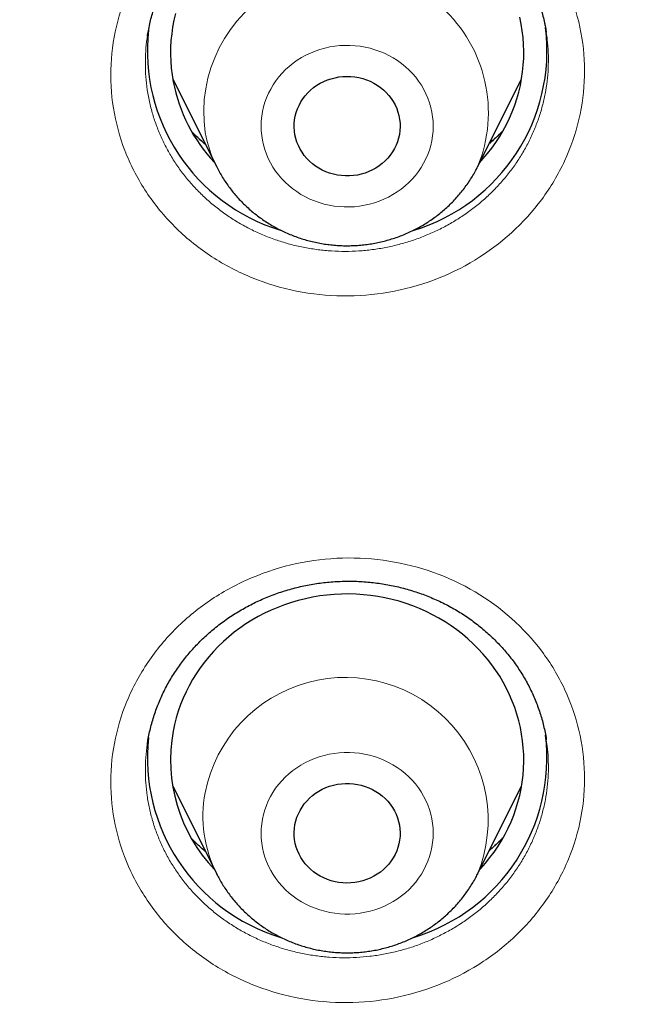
# Model space of a CAD drawing. Header units: millimetres. Extents: x 8 to 450, y 12 to 574.
# Tile 182 of 256: x 247.34 to 252.69, y 515.03 to 523.39. Entities that reach past the tile are written whole.
import ezdxf

# ---------------------------------------------------------------- set-up
doc = ezdxf.new("R2010")
doc.units = ezdxf.units.MM

msp = doc.modelspace()

# ---------------------------------------------------------------- linework, layer by layer
at = {"color": 7, "linetype": 'Continuous', "lineweight": 30}
for p, q in [((248.4253, 523.255), (248.4249, 523.253)), ((248.6394, 522.8895), (249.0127, 522.1449)), ((251.2283, 522.1449), (251.6015, 522.8895)), ((248.6394, 516.8846), (249.0127, 516.14)), ((251.2283, 516.14), (251.6015, 516.8846)), ((249.0132, 516.1389), (249.0127, 516.14)), ((251.2283, 516.14), (251.2276, 516.1388))]:
    msp.add_line(p, q, dxfattribs=at)
at = {"color": 252, "linetype": 'Continuous', "lineweight": 0}
msp.add_line((249.0166, 516.1323), (249.0132, 516.1389), dxfattribs=at)
at = {"color": 7, "linetype": 'Continuous', "lineweight": 30, "flags": 128}
for points in [[(248.663, 523.4464), (248.6496, 523.3895), (248.6387, 523.3321), (248.6303, 523.2744), (248.6245, 523.2164), (248.6212, 523.1582), (248.6205, 523.0999), (248.6224, 523.0417), (248.6268, 522.9836), (248.6337, 522.9257), (248.6433, 522.8681), (248.6433, 522.8681)], [(251.2469, 522.1821), (251.2739, 522.2118), (251.3126, 522.2574), (251.3492, 522.3044), (251.3837, 522.3528), (251.416, 522.4025), (251.4462, 522.4534), (251.474, 522.5055), (251.4996, 522.5586), (251.5228, 522.6126), (251.5436, 522.6675), (251.562, 522.7231), (251.5779, 522.7794), (251.5913, 522.8363), (251.6022, 522.8937), (251.6106, 522.9514), (251.6164, 523.0094), (251.6197, 523.0676), (251.6204, 523.1258), (251.6185, 523.1841), (251.6141, 523.2422), (251.6072, 523.3001), (251.5977, 523.3577), (251.5856, 523.4148)], [(249.6773, 522.417), (249.6727, 522.4487), (249.6706, 522.4807), (249.6711, 522.5127), (249.6742, 522.5445), (249.6798, 522.5761), (249.6879, 522.6072), (249.6986, 522.6376), (249.7116, 522.6671), (249.727, 522.6957), (249.7447, 522.723), (249.7645, 522.7491), (249.7863, 522.7736), (249.8101, 522.7966), (249.8356, 522.8178), (249.8627, 522.8371), (249.8914, 522.8544), (249.9213, 522.8696), (249.9524, 522.8827), (249.9845, 522.8935), (250.0173, 522.902), (250.0507, 522.9082), (250.0845, 522.9119), (250.1186, 522.9133), (250.1526, 522.9122), (250.1865, 522.9087), (250.2199, 522.9028), (250.2528, 522.8946), (250.285, 522.884), (250.3162, 522.8712), (250.3463, 522.8562), (250.3751, 522.8391), (250.4024, 522.82), (250.4281, 522.799), (250.4521, 522.7763), (250.4741, 522.7519), (250.4942, 522.726), (250.5121, 522.6988), (250.5277, 522.6704), (250.541, 522.6409), (250.5519, 522.6106), (250.5604, 522.5796), (250.5663, 522.5481), (250.5696, 522.5162), (250.5704, 522.4842), (250.5686, 522.4523), (250.5643, 522.4205), (250.5574, 522.3892), (250.548, 522.3584), (250.5361, 522.3284), (250.5219, 522.2993), (250.5054, 522.2713), (250.4866, 522.2446), (250.4658, 522.2193), (250.443, 522.1955), (250.4183, 522.1735), (250.392, 522.1532), (250.364, 522.1349), (250.3347, 522.1186), (250.3042, 522.1044), (250.2726, 522.0925), (250.2401, 522.0828), (250.207, 522.0755), (250.1733, 522.0705), (250.1394, 522.0679), (250.1053, 522.0678), (250.0714, 522.0701), (250.0377, 522.0748), (250.0045, 522.0819), (249.9719, 522.0913), (249.9402, 522.103), (249.9095, 522.1169), (249.8801, 522.133), (249.852, 522.1511), (249.8255, 522.1711), (249.8006, 522.193), (249.7776, 522.2166), (249.7565, 522.2417), (249.7375, 522.2683), (249.7208, 522.2962), (249.7063, 522.3251), (249.6942, 522.355), (249.6845, 522.3857), (249.6773, 522.417)], [(251.2469, 516.1773), (251.2561, 516.1872), (251.2957, 516.2321), (251.3332, 516.2785), (251.3686, 516.3263), (251.4019, 516.3754), (251.4331, 516.4258), (251.4619, 516.4774), (251.4885, 516.53), (251.5128, 516.5836), (251.5347, 516.6381), (251.5541, 516.6934), (251.5711, 516.7495), (251.5856, 516.8061), (251.5977, 516.8633), (251.6072, 516.9208), (251.6141, 516.9787), (251.6185, 517.0368), (251.6204, 517.0951), (251.6197, 517.1533), (251.6164, 517.2115), (251.6106, 517.2695), (251.6022, 517.3272), (251.5913, 517.3846), (251.5779, 517.4415), (251.562, 517.4978), (251.5436, 517.5534), (251.5228, 517.6083), (251.4996, 517.6623), (251.474, 517.7154), (251.4462, 517.7675), (251.416, 517.8184), (251.3837, 517.8681), (251.3492, 517.9165), (251.3126, 517.9635), (251.2739, 518.0091), (251.2333, 518.0531), (251.1908, 518.0955), (251.1465, 518.1362), (251.1004, 518.1752), (251.0526, 518.2123), (251.0033, 518.2476), (250.9524, 518.2809), (250.9001, 518.3122), (250.8465, 518.3415), (250.7916, 518.3686), (250.7356, 518.3936), (250.6785, 518.4164), (250.6205, 518.4369), (250.5617, 518.4552), (250.502, 518.4712), (250.4418, 518.4848), (250.3809, 518.4961), (250.3197, 518.5051), (250.2581, 518.5116), (250.1962, 518.5158), (250.1342, 518.5175), (250.0722, 518.5168), (250.0103, 518.5138), (249.9486, 518.5083), (249.8872, 518.5004), (249.8261, 518.4902), (249.7656, 518.4776), (249.7057, 518.4626), (249.6465, 518.4453), (249.5881, 518.4258), (249.5306, 518.404), (249.4741, 518.38), (249.4187, 518.3538), (249.3645, 518.3255), (249.3116, 518.2951), (249.2601, 518.2627), (249.2101, 518.2283), (249.1616, 518.1919), (249.1147, 518.1538), (249.0696, 518.1138), (249.0263, 518.0722), (248.9848, 518.0288), (248.9453, 517.984), (248.9077, 517.9376), (248.8723, 517.8898), (248.839, 517.8406), (248.8079, 517.7902), (248.779, 517.7387), (248.7524, 517.6861), (248.7281, 517.6324), (248.7063, 517.5779), (248.6868, 517.5226), (248.6698, 517.4666), (248.6553, 517.4099), (248.6433, 517.3528)], [(249.6773, 516.559), (249.6845, 516.5903), (249.6942, 516.621), (249.7063, 516.6509), (249.7208, 516.6798), (249.7375, 516.7077), (249.7565, 516.7343), (249.7776, 516.7594), (249.8006, 516.783), (249.8255, 516.8049), (249.852, 516.8249), (249.8801, 516.843), (249.9095, 516.8591), (249.9402, 516.873), (249.9719, 516.8847), (250.0045, 516.8941), (250.0377, 516.9012), (250.0714, 516.9059), (250.1053, 516.9082), (250.1394, 516.908), (250.1733, 516.9055), (250.207, 516.9005), (250.2401, 516.8932), (250.2726, 516.8835), (250.3042, 516.8716), (250.3347, 516.8574), (250.364, 516.8411), (250.392, 516.8228), (250.4183, 516.8025), (250.443, 516.7805), (250.4658, 516.7567), (250.4866, 516.7314), (250.5054, 516.7046), (250.5219, 516.6767), (250.5361, 516.6476), (250.548, 516.6176), (250.5574, 516.5868), (250.5643, 516.5555), (250.5686, 516.5237), (250.5704, 516.4918), (250.5696, 516.4598), (250.5663, 516.4279), (250.5604, 516.3964), (250.5519, 516.3654), (250.541, 516.3351), (250.5277, 516.3056), (250.5121, 516.2772), (250.4942, 516.25), (250.4741, 516.2241), (250.4521, 516.1997), (250.4281, 516.177), (250.4024, 516.156), (250.3751, 516.1369), (250.3463, 516.1198), (250.3162, 516.1048), (250.285, 516.092), (250.2528, 516.0814), (250.2199, 516.0732), (250.1865, 516.0673), (250.1526, 516.0638), (250.1186, 516.0627), (250.0845, 516.064), (250.0507, 516.0678), (250.0173, 516.074), (249.9845, 516.0825), (249.9524, 516.0933), (249.9213, 516.1064), (249.8914, 516.1216), (249.8627, 516.1389), (249.8356, 516.1582), (249.8101, 516.1794), (249.7863, 516.2023), (249.7645, 516.2269), (249.7447, 516.2529), (249.727, 516.2803), (249.7116, 516.3089), (249.6986, 516.3384), (249.6879, 516.3688), (249.6798, 516.3999), (249.6742, 516.4315), (249.6711, 516.4633), (249.6706, 516.4953), (249.6727, 516.5273), (249.6773, 516.559)]]:
    msp.add_lwpolyline(points, dxfattribs=at)
at = {"color": 252, "linetype": 'Continuous', "lineweight": 0, "flags": 128}
for points in [[(250.8398, 522.6096), (250.831, 522.6495), (250.8198, 522.6887), (250.806, 522.7273), (250.7899, 522.7651), (250.7714, 522.8019), (250.7506, 522.8375), (250.7276, 522.872), (250.7025, 522.9051), (250.6754, 522.9368), (250.6462, 522.9669), (250.6153, 522.9954), (250.5826, 523.022), (250.5483, 523.0468), (250.5124, 523.0696), (250.4752, 523.0904), (250.4368, 523.1091), (250.3972, 523.1257), (250.3567, 523.1399), (250.3153, 523.152), (250.2733, 523.1616), (250.2307, 523.169), (250.1877, 523.1739), (250.1445, 523.1765), (250.1012, 523.1766), (250.058, 523.1743), (250.015, 523.1696), (249.9724, 523.1626), (249.9302, 523.1532), (249.8888, 523.1414), (249.8482, 523.1274), (249.8085, 523.1111), (249.7699, 523.0926), (249.7326, 523.0721), (249.6966, 523.0494), (249.6621, 523.0249), (249.6292, 522.9984), (249.598, 522.9702), (249.5687, 522.9402), (249.5413, 522.9087), (249.516, 522.8758), (249.4927, 522.8414), (249.4717, 522.8059), (249.453, 522.7692), (249.4366, 522.7316), (249.4226, 522.6931), (249.411, 522.6539), (249.402, 522.6141), (249.3954, 522.5739), (249.3914, 522.5334), (249.39, 522.4927), (249.3912, 522.452), (249.3949, 522.4115), (249.4011, 522.3712), (249.4099, 522.3314), (249.4212, 522.2921), (249.4349, 522.2535), (249.451, 522.2158), (249.4695, 522.179), (249.4903, 522.1433), (249.5133, 522.1089), (249.5384, 522.0757), (249.5656, 522.0441), (249.5947, 522.0139), (249.6256, 521.9855), (249.6583, 521.9589), (249.6927, 521.9341), (249.7285, 521.9112), (249.7657, 521.8904), (249.8042, 521.8717), (249.8437, 521.8552), (249.8842, 521.8409), (249.9256, 521.8289), (249.9677, 521.8192), (250.0102, 521.8119), (250.0532, 521.807), (250.0964, 521.8044), (250.1397, 521.8043), (250.1829, 521.8065), (250.2259, 521.8112), (250.2686, 521.8183), (250.3107, 521.8277), (250.3521, 521.8395), (250.3928, 521.8535), (250.4324, 521.8698), (250.471, 521.8882), (250.5084, 521.9088), (250.5443, 521.9314), (250.5788, 521.956), (250.6117, 521.9825), (250.6429, 522.0107), (250.6722, 522.0406), (250.6996, 522.0721), (250.725, 522.1051), (250.7482, 522.1394), (250.7692, 522.175), (250.788, 522.2117), (250.8044, 522.2493), (250.8184, 522.2878), (250.8299, 522.327), (250.839, 522.3668), (250.8455, 522.407), (250.8495, 522.4475), (250.8509, 522.4882), (250.8498, 522.5288), (250.8461, 522.5694), (250.8398, 522.6096)], [(250.8398, 516.3664), (250.8461, 516.4066), (250.8498, 516.4472), (250.8509, 516.4878), (250.8495, 516.5285), (250.8455, 516.569), (250.839, 516.6092), (250.8299, 516.649), (250.8184, 516.6882), (250.8044, 516.7267), (250.788, 516.7643), (250.7692, 516.801), (250.7482, 516.8366), (250.725, 516.8709), (250.6996, 516.9039), (250.6722, 516.9354), (250.6429, 516.9653), (250.6117, 516.9935), (250.5788, 517.02), (250.5443, 517.0446), (250.5084, 517.0672), (250.471, 517.0878), (250.4324, 517.1062), (250.3928, 517.1225), (250.3521, 517.1365), (250.3107, 517.1483), (250.2686, 517.1577), (250.2259, 517.1648), (250.1829, 517.1694), (250.1397, 517.1717), (250.0964, 517.1716), (250.0532, 517.169), (250.0102, 517.1641), (249.9677, 517.1568), (249.9256, 517.1471), (249.8842, 517.1351), (249.8437, 517.1208), (249.8042, 517.1043), (249.7657, 517.0856), (249.7285, 517.0648), (249.6927, 517.0419), (249.6583, 517.0171), (249.6256, 516.9905), (249.5947, 516.962), (249.5656, 516.9319), (249.5384, 516.9003), (249.5133, 516.8671), (249.4903, 516.8327), (249.4695, 516.797), (249.451, 516.7602), (249.4349, 516.7224), (249.4212, 516.6839), (249.4099, 516.6446), (249.4011, 516.6048), (249.3949, 516.5645), (249.3912, 516.524), (249.39, 516.4833), (249.3914, 516.4426), (249.3954, 516.4021), (249.402, 516.3619), (249.411, 516.3221), (249.4226, 516.2829), (249.4366, 516.2444), (249.453, 516.2068), (249.4717, 516.1701), (249.4927, 516.1346), (249.516, 516.1002), (249.5413, 516.0673), (249.5687, 516.0358), (249.598, 516.0058), (249.6292, 515.9776), (249.6621, 515.9511), (249.6966, 515.9266), (249.7326, 515.9039), (249.7699, 515.8834), (249.8085, 515.8649), (249.8482, 515.8486), (249.8888, 515.8346), (249.9302, 515.8228), (249.9724, 515.8134), (250.015, 515.8064), (250.058, 515.8017), (250.1012, 515.7994), (250.1445, 515.7995), (250.1877, 515.8021), (250.2307, 515.807), (250.2733, 515.8143), (250.3153, 515.824), (250.3567, 515.836), (250.3972, 515.8503), (250.4368, 515.8669), (250.4752, 515.8856), (250.5124, 515.9064), (250.5483, 515.9292), (250.5826, 515.954), (250.6153, 515.9806), (250.6462, 516.0091), (250.6754, 516.0392), (250.7025, 516.0709), (250.7276, 516.104), (250.7506, 516.1385), (250.7714, 516.1741), (250.7899, 516.2109), (250.806, 516.2487), (250.8198, 516.2873), (250.831, 516.3265), (250.8398, 516.3664)]]:
    msp.add_lwpolyline(points, dxfattribs=at)
at = {"color": 252, "linetype": 'Continuous', "lineweight": 0}
for centre, radius, start, end in [((250.1111, 522.6061), 1.2086, 337.56835, 188.11717), ((249.9974, 522.6394), 1.1019, 190.66642, 206.646), ((250.1045, 516.596), 1.2128, 337.91423, 168.86747), ((249.9853, 516.6304), 1.0893, 169.43131, 206.75507)]:
    msp.add_arc(centre, radius, start, end, dxfattribs=at)
at = {"color": 7, "linetype": 'Continuous', "lineweight": 30}
for centre, radius, start, end in [((250.0191, 523.1329), 1.5956, 173.73276, 253.12212), ((250.2222, 523.1322), 1.5949, 286.74507, 7.03203), ((249.9963, 523.1273), 1.3777, 190.84277, 223.31765), ((249.9739, 517.1097), 1.3527, 169.64896, 223.57807), ((250.0192, 517.1281), 1.5957, 173.81379, 253.12993), ((250.2222, 517.1275), 1.595, 286.80433, 6.88287)]:
    msp.add_arc(centre, radius, start, end, dxfattribs=at)
at = {"color": 252, "linetype": 'Continuous', "lineweight": 0}
for points, knots in [([(184.5066, 521.0871), (184.5203, 521.8644), (184.5487, 523.4763), (184.7774, 525.9152), (185.1474, 528.3956), (185.6682, 530.8524), (186.3338, 533.278), (187.1434, 535.6646), (188.094, 538.0049), (189.1828, 540.2913), (190.4063, 542.5168), (191.7607, 544.6744), (193.2417, 546.7572), (194.8446, 548.7587), (196.5645, 550.6725), (198.3958, 552.4928), (200.3329, 554.2137), (202.3696, 555.8298), (204.4995, 557.3361), (206.716, 558.7277), (209.012, 560.0005), (211.3803, 561.1502), (213.8135, 562.1733), (216.304, 563.0666), (218.8438, 563.8273), (221.425, 564.453), (224.0395, 564.9417), (226.6791, 565.2919), (229.3353, 565.5024), (232, 565.5727), (234.6647, 565.5024), (237.3209, 565.2919), (239.9605, 564.9417), (242.575, 564.453), (245.1562, 563.8273), (247.696, 563.0666), (250.1865, 562.1733), (252.6197, 561.1502), (254.988, 560.0005), (257.284, 558.7277), (259.5005, 557.3361), (261.6304, 555.8298), (263.6671, 554.2137), (265.6042, 552.4928), (267.4355, 550.6725), (269.1554, 548.7587), (270.7583, 546.7572), (272.2393, 544.6744), (273.5937, 542.5168), (274.8172, 540.2913), (275.906, 538.0049), (276.8566, 535.6646), (277.6662, 533.278), (278.3318, 530.8524), (278.8526, 528.3956), (279.2226, 525.9152), (279.4513, 523.4763), (279.4797, 521.8642), (279.4934, 521.0869)], [0, 0, 0, 0, 0.016672, 0.034573, 0.052474, 0.070375, 0.088276, 0.106177, 0.124078, 0.141979, 0.15988, 0.177781, 0.195682, 0.213583, 0.231484, 0.249385, 0.267286, 0.285187, 0.303088, 0.320989, 0.33889, 0.356791, 0.374692, 0.392593, 0.410494, 0.428395, 0.446296, 0.464197, 0.482098, 0.499999, 0.5179, 0.535801, 0.553702, 0.571603, 0.589504, 0.607405, 0.625306, 0.643207, 0.661109, 0.67901, 0.696911, 0.714812, 0.732713, 0.750614, 0.768515, 0.786416, 0.804317, 0.822218, 0.840119, 0.85802, 0.875921, 0.893822, 0.911723, 0.929624, 0.947525, 0.965426, 0.983327, 1, 1, 1, 1]), ([(252.1061, 523.2859), (252.1292, 523.1629), (252.139, 523.0397), (252.1333, 522.793), (252.1174, 522.6681), (252.0603, 522.4254), (252.0195, 522.3079), (251.9136, 522.0805), (251.8479, 521.9702), (251.622, 521.665), (251.427, 521.4879), (250.9851, 521.2194), (250.7336, 521.1253), (250.3461, 521.0578), (250.2126, 521.047), (249.9496, 521.0504), (249.8195, 521.0641), (249.5622, 521.1156), (249.4352, 521.1537), (249.1952, 521.2511), (249.0807, 521.3107), (248.8631, 521.4522), (248.7632, 521.5322), (248.5819, 521.7088), (248.4994, 521.8068), (248.3575, 522.0151), (248.2983, 522.1247), (248.2028, 522.3544), (248.1666, 522.4754), (248.1207, 522.72), (248.1106, 522.8456), (248.1166, 523.0929), (248.1323, 523.2155), (248.1895, 523.4584), (248.2311, 523.5779), (248.3369, 523.8044), (248.4014, 523.913), (248.5538, 524.1187), (248.6395, 524.213), (248.8289, 524.3851), (248.934, 524.4635), (249.1564, 524.5983), (249.2733, 524.6549), (249.5185, 524.7465), (249.6474, 524.7814), (250.035, 524.8485), (250.3048, 524.8449), (250.8164, 524.742), (251.0635, 524.6417), (251.3861, 524.4317), (251.4877, 524.3505), (251.6695, 524.1731), (251.7504, 524.0767), (251.8922, 523.8685), (251.9525, 523.7569), (252.0475, 523.5276), (252.083, 523.4089), (252.1061, 523.2859)], [0, 0, 0, 0, 0.03125, 0.03125, 0.0625, 0.0625, 0.09375, 0.09375, 0.125, 0.125, 0.1875, 0.1875, 0.25, 0.25, 0.28125, 0.28125, 0.3125, 0.3125, 0.34375, 0.34375, 0.375, 0.375, 0.40625, 0.40625, 0.4375, 0.4375, 0.46875, 0.46875, 0.5, 0.5, 0.53125, 0.53125, 0.5625, 0.5625, 0.59375, 0.59375, 0.625, 0.625, 0.65625, 0.65625, 0.6875, 0.6875, 0.71875, 0.71875, 0.75, 0.75, 0.8125, 0.8125, 0.875, 0.875, 0.90625, 0.90625, 0.9375, 0.9375, 0.96875, 0.96875, 1, 1, 1, 1]), ([(248.4249, 523.253), (248.4239, 523.2473), (248.4163, 523.2058), (248.4096, 523.1274), (248.4053, 523.0187), (248.4096, 522.9087), (248.422, 522.7978), (248.4429, 522.6866), (248.4716, 522.5786), (248.5078, 522.4742), (248.5509, 522.3736), (248.6011, 522.2759), (248.6581, 522.1818), (248.7217, 522.0916), (248.7917, 522.0059), (248.8679, 521.9247), (248.9499, 521.8485), (249.0369, 521.7777), (249.1288, 521.7128), (249.2253, 521.654), (249.326, 521.6014), (249.4304, 521.5553), (249.5378, 521.5158), (249.6476, 521.4834), (249.7597, 521.4582), (249.8735, 521.4402), (249.9886, 521.4293), (250.1041, 521.4257), (250.2195, 521.4294), (250.3344, 521.4406), (250.4485, 521.4592), (250.5612, 521.4848), (250.6718, 521.5174), (250.7798, 521.5569), (250.8846, 521.6032), (250.9861, 521.6562), (251.0838, 521.7154), (251.177, 521.7805), (251.2653, 521.8512), (251.3483, 521.9275), (251.4257, 522.0089), (251.4974, 522.095), (251.5628, 522.1852), (251.6215, 522.2792), (251.6732, 522.3768), (251.718, 522.4774), (251.7556, 522.5807), (251.7857, 522.686), (251.8083, 522.7926), (251.823, 522.9004), (251.83, 523.0089), (251.829, 523.1176), (251.8229, 523.2097), (251.8139, 523.265), (251.8108, 523.2844)], [0, 0, 0, 0, 0.003147, 0.022865, 0.04256, 0.062189, 0.082638, 0.103113, 0.123563, 0.143195, 0.162894, 0.182615, 0.202314, 0.221945, 0.241582, 0.261286, 0.281012, 0.300716, 0.320353, 0.339993, 0.359701, 0.379431, 0.399138, 0.418778, 0.438419, 0.458127, 0.477857, 0.497565, 0.517205, 0.536843, 0.556547, 0.576274, 0.595978, 0.615615, 0.635246, 0.654944, 0.674664, 0.694362, 0.713993, 0.733617, 0.753308, 0.773022, 0.792713, 0.812337, 0.831957, 0.851643, 0.871352, 0.891039, 0.910658, 0.930259, 0.949927, 0.969617, 0.989285, 1, 1, 1, 1]), ([(248.9178, 522.3342), (248.9019, 522.3478), (248.8677, 522.377), (248.8292, 522.4135), (248.8071, 522.4367), (248.8014, 522.4427)], [0, 0, 0, 0, 0.393692, 0.844885, 1, 1, 1, 1]), ([(251.4445, 522.4512), (251.4296, 522.4363), (251.3976, 522.4042), (251.3582, 522.3681), (251.3334, 522.3476), (251.3273, 522.3425)], [0, 0, 0, 0, 0.397579, 0.852497, 1, 1, 1, 1]), ([(252.1061, 516.623), (252.083, 516.5), (252.0475, 516.3811), (251.9525, 516.1511), (251.8922, 516.0388), (251.7504, 515.829), (251.6695, 515.7317), (251.4877, 515.552), (251.386, 515.4694), (251.0635, 515.255), (250.8164, 515.1512), (250.3048, 515.0407), (250.035, 515.033), (249.6474, 515.0939), (249.5184, 515.1267), (249.2733, 515.2142), (249.1564, 515.2688), (248.934, 515.3998), (248.8289, 515.4764), (248.6395, 515.645), (248.5538, 515.7377), (248.4014, 515.9405), (248.3369, 516.0477), (248.2311, 516.2719), (248.1895, 516.3905), (248.1323, 516.6318), (248.1166, 516.7538), (248.1106, 517.0003), (248.1207, 517.1256), (248.1666, 517.3703), (248.2028, 517.4914), (248.2983, 517.722), (248.3575, 517.8321), (248.4994, 518.042), (248.5819, 518.141), (248.7633, 518.32), (248.8631, 518.4013), (249.0807, 518.5457), (249.1953, 518.6069), (249.4353, 518.7077), (249.5623, 518.7477), (249.8196, 518.803), (249.9496, 518.8187), (250.2126, 518.8261), (250.3461, 518.8175), (250.7336, 518.7562), (250.9851, 518.6662), (251.4271, 518.4053), (251.6221, 518.2318), (251.8479, 517.9309), (251.9137, 517.8219), (252.0195, 517.5969), (252.0603, 517.4803), (252.1174, 517.2392), (252.1333, 517.1149), (252.139, 516.869), (252.1292, 516.746), (252.1061, 516.623)], [0, 0, 0, 0, 0.03125, 0.03125, 0.0625, 0.0625, 0.09375, 0.09375, 0.125, 0.125, 0.1875, 0.1875, 0.25, 0.25, 0.28125, 0.28125, 0.3125, 0.3125, 0.34375, 0.34375, 0.375, 0.375, 0.40625, 0.40625, 0.4375, 0.4375, 0.46875, 0.46875, 0.5, 0.5, 0.53125, 0.53125, 0.5625, 0.5625, 0.59375, 0.59375, 0.625, 0.625, 0.65625, 0.65625, 0.6875, 0.6875, 0.71875, 0.71875, 0.75, 0.75, 0.8125, 0.8125, 0.875, 0.875, 0.90625, 0.90625, 0.9375, 0.9375, 0.96875, 0.96875, 1, 1, 1, 1]), ([(248.4247, 517.2491), (248.4242, 517.2464), (248.4167, 517.2067), (248.41, 517.1304), (248.4053, 517.0207), (248.4093, 516.9123), (248.4208, 516.8044), (248.4399, 516.6976), (248.4667, 516.5925), (248.5011, 516.4895), (248.543, 516.3888), (248.592, 516.2908), (248.6478, 516.1964), (248.7103, 516.1059), (248.7793, 516.0196), (248.8545, 515.9379), (248.9355, 515.8611), (249.0217, 515.7896), (249.1127, 515.7238), (249.2085, 515.6642), (249.3085, 515.6107), (249.4123, 515.5636), (249.5192, 515.5232), (249.6286, 515.4896), (249.7403, 515.4633), (249.8538, 515.4441), (249.9687, 515.432), (250.0841, 515.4272), (250.1995, 515.4296), (250.3145, 515.4396), (250.4288, 515.4568), (250.5418, 515.4811), (250.6528, 515.5124), (250.7612, 515.5505), (250.8665, 515.5955), (250.9686, 515.6472), (251.067, 515.7051), (251.1611, 515.769), (251.2502, 515.8385), (251.3341, 515.9135), (251.4125, 515.9938), (251.4853, 516.0788), (251.5518, 516.168), (251.6117, 516.261), (251.6646, 516.3576), (251.7106, 516.4573), (251.7493, 516.5598), (251.7812, 516.6641), (251.7961, 516.735), (251.8035, 516.7704)], [0, 0, 0, 0, 0.001653, 0.024193, 0.045831, 0.067543, 0.08928, 0.110992, 0.13263, 0.154274, 0.175991, 0.197734, 0.219452, 0.241095, 0.262743, 0.284464, 0.306211, 0.327933, 0.34958, 0.371228, 0.39295, 0.414697, 0.436419, 0.458067, 0.479711, 0.501429, 0.523172, 0.54489, 0.566534, 0.588172, 0.609883, 0.631619, 0.65333, 0.674967, 0.696597, 0.718301, 0.740029, 0.761733, 0.783363, 0.804987, 0.826686, 0.84841, 0.870108, 0.891733, 0.913337, 0.935015, 0.956718, 0.978396, 1, 1, 1, 1]), ([(251.8035, 516.7704), (251.8094, 516.806), (251.8212, 516.8774), (251.8292, 516.9857), (251.8298, 517.0942), (251.8242, 517.1924), (251.8149, 517.2539), (251.811, 517.2796)], [0, 0, 0, 0, 0.2112382, 0.4231982, 0.6354031, 0.8473632, 1, 1, 1, 1]), ([(248.9169, 516.3311), (248.9022, 516.3436), (248.8692, 516.3716), (248.8307, 516.4079), (248.8075, 516.4321), (248.8008, 516.4391)], [0, 0, 0, 0, 0.363465, 0.815878, 1, 1, 1, 1]), ([(251.4436, 516.4461), (251.4302, 516.4327), (251.3997, 516.4021), (251.3611, 516.3667), (251.3353, 516.3453), (251.3282, 516.3395)], [0, 0, 0, 0, 0.362469, 0.825259, 1, 1, 1, 1])]:
    msp.add_open_spline(points, degree=3, knots=knots, dxfattribs=at)
msp.add_open_spline([(186.5014, 520.2302), (186.5014, 525.826), (188.8705, 537.0176), (198.9901, 551.2493), (214.1352, 560.7587), (232, 564.0979), (249.8648, 560.7587), (265.0099, 551.2493), (275.1295, 537.0176), (277.4986, 525.826), (277.4986, 520.2302)], degree=3, dxfattribs=at)
at = {"color": 7, "linetype": 'Continuous', "lineweight": 30}
for points, knots in [([(248.4244, 523.2532), (248.427, 523.269), (248.4325, 523.3042), (248.4439, 523.3583), (248.458, 523.4154), (248.4744, 523.4719), (248.493, 523.5278), (248.5137, 523.5829), (248.5365, 523.6374), (248.5615, 523.691), (248.5885, 523.7438), (248.6177, 523.7956), (248.6488, 523.8465), (248.682, 523.8964), (248.7171, 523.9451), (248.7539, 523.9925), (248.7925, 524.0385), (248.8328, 524.0831), (248.8747, 524.1263), (248.9184, 524.1682), (248.9638, 524.2086), (249.0107, 524.2475), (249.0592, 524.2848), (249.1091, 524.3205), (249.1603, 524.3545), (249.2126, 524.3866), (249.266, 524.4168), (249.3205, 524.4453), (249.3762, 524.4719), (249.4329, 524.4966), (249.4906, 524.5194), (249.5491, 524.5403), (249.6085, 524.5591), (249.6685, 524.576), (249.7292, 524.5908), (249.7901, 524.6036), (249.8512, 524.6142), (249.9125, 524.6226), (249.9743, 524.629), (250.0365, 524.6334), (250.0991, 524.6356), (250.1619, 524.6357), (250.2247, 524.6337), (250.2872, 524.6296), (250.3494, 524.6234), (250.411, 524.6152), (250.4718, 524.6049), (250.532, 524.5925), (250.5917, 524.578), (250.6511, 524.5615), (250.7101, 524.5428), (250.7685, 524.5221), (250.8261, 524.4994), (250.8828, 524.4748), (250.9385, 524.4483), (250.9928, 524.42), (251.0457, 524.39), (251.0972, 524.3584), (251.1473, 524.325), (251.1963, 524.2897), (251.2442, 524.2526), (251.2907, 524.2138), (251.3354, 524.1737), (251.3782, 524.1322), (251.4194, 524.0894), (251.4589, 524.0451), (251.4967, 523.9993), (251.5328, 523.9522), (251.567, 523.9038), (251.5993, 523.8543), (251.6296, 523.8037), (251.658, 523.752), (251.6843, 523.6993), (251.7084, 523.646), (251.7304, 523.5919), (251.7503, 523.537), (251.768, 523.4813), (251.7835, 523.4249), (251.7952, 523.3752), (251.8013, 523.3442), (251.8036, 523.3324)], [0, 0, 0, 0, 0.010759, 0.023834, 0.036915, 0.049965, 0.062994, 0.076008, 0.089011, 0.102005, 0.114995, 0.127985, 0.140978, 0.153979, 0.166991, 0.179935, 0.192847, 0.205723, 0.218595, 0.231491, 0.244404, 0.2573, 0.270213, 0.283165, 0.296089, 0.308936, 0.321712, 0.334562, 0.34739, 0.360227, 0.373095, 0.385973, 0.398804, 0.411678, 0.42458, 0.437425, 0.450151, 0.462851, 0.475608, 0.488438, 0.501323, 0.514243, 0.527175, 0.540095, 0.552977, 0.565801, 0.578548, 0.59122, 0.603928, 0.616727, 0.629597, 0.642517, 0.655468, 0.668427, 0.68137, 0.694273, 0.707117, 0.719884, 0.732614, 0.745485, 0.758465, 0.771461, 0.784379, 0.797178, 0.810023, 0.82293, 0.835849, 0.848801, 0.861812, 0.874731, 0.887717, 0.90076, 0.913806, 0.926782, 0.939697, 0.952728, 0.96576, 0.978808, 0.991891, 1, 1, 1, 1]), ([(251.8036, 523.3324), (251.8053, 523.3232), (251.8083, 523.3073), (251.8106, 523.2913), (251.8115, 523.2846)], [0, 0, 0, 0, 0.58045, 1, 1, 1, 1]), ([(248.9172, 522.3353), (248.9107, 522.3408), (248.8884, 522.3594), (248.8522, 522.3928), (248.8201, 522.4232), (248.8037, 522.4404), (248.8013, 522.4429)], [0, 0, 0, 0, 0.160006, 0.54712, 0.933415, 1, 1, 1, 1]), ([(251.4451, 522.4523), (251.4356, 522.4427), (251.4117, 522.4185), (251.3727, 522.3821), (251.3424, 522.3562), (251.3279, 522.3437)], [0, 0, 0, 0, 0.254241, 0.642182, 1, 1, 1, 1]), ([(249.0125, 522.1452), (249.0126, 522.1451), (249.02, 522.1293), (249.0367, 522.099), (249.0628, 522.0542), (249.091, 522.0108), (249.1211, 521.9685), (249.1531, 521.9274), (249.1869, 521.8878), (249.2225, 521.8496), (249.2598, 521.8129), (249.2986, 521.7778), (249.3391, 521.7443), (249.381, 521.7126), (249.4243, 521.6826), (249.469, 521.6544), (249.5149, 521.6281), (249.5619, 521.6038), (249.61, 521.5815), (249.6591, 521.5611), (249.709, 521.5429), (249.7598, 521.5267), (249.8113, 521.5127), (249.8633, 521.5008), (249.9158, 521.4912), (249.9688, 521.4837), (250.022, 521.4785), (250.0755, 521.4755), (250.129, 521.4747), (250.1826, 521.4762), (250.236, 521.4799), (250.2892, 521.4859), (250.3421, 521.4941), (250.3946, 521.5045), (250.4466, 521.517), (250.4979, 521.5318), (250.5486, 521.5487), (250.5984, 521.5677), (250.6473, 521.5888), (250.6953, 521.6119), (250.7421, 521.637), (250.7878, 521.6641), (250.8321, 521.693), (250.8752, 521.7238), (250.9168, 521.7563), (250.9568, 521.7906), (250.9953, 521.8265), (251.0321, 521.8639), (251.0672, 521.9029), (251.1005, 521.9433), (251.1319, 521.985), (251.1615, 522.028), (251.1889, 522.0722), (251.2112, 522.1112), (251.2234, 522.1358), (251.228, 522.145)], [0, 0, 0, 0, 0.000196, 0.019336, 0.038491, 0.057661, 0.076849, 0.096054, 0.115277, 0.134518, 0.153778, 0.173058, 0.192356, 0.211672, 0.231007, 0.25036, 0.26973, 0.289116, 0.308518, 0.327935, 0.347366, 0.366809, 0.386265, 0.405731, 0.425208, 0.444692, 0.464184, 0.483682, 0.503185, 0.522692, 0.542201, 0.561711, 0.581221, 0.600728, 0.620233, 0.639733, 0.659227, 0.678714, 0.698193, 0.717663, 0.737121, 0.756567, 0.776, 0.795418, 0.814821, 0.834207, 0.853575, 0.872926, 0.892257, 0.91157, 0.930863, 0.950136, 0.96939, 0.988624, 1, 1, 1, 1]), ([(248.4246, 517.2491), (248.4253, 517.2536), (248.4286, 517.2773), (248.4368, 517.3198), (248.4495, 517.3766), (248.4645, 517.4331), (248.4818, 517.4892), (248.5012, 517.5446), (248.5227, 517.5991), (248.5464, 517.6528), (248.572, 517.7057), (248.5999, 517.7579), (248.6298, 517.8091), (248.6617, 517.8594), (248.6956, 517.9086), (248.7314, 517.9567), (248.769, 518.0034), (248.8083, 518.0488), (248.8494, 518.0929), (248.8921, 518.1355), (248.9365, 518.1766), (248.9825, 518.2163), (249.0301, 518.2544), (249.0791, 518.291), (249.1296, 518.3258), (249.1813, 518.359), (249.234, 518.3902), (249.2879, 518.4196), (249.3428, 518.4472), (249.3989, 518.4729), (249.456, 518.4968), (249.514, 518.5188), (249.5729, 518.5388), (249.6326, 518.5569), (249.6929, 518.5729), (249.7535, 518.5868), (249.8145, 518.5986), (249.8759, 518.6084), (249.9377, 518.6161), (249.9998, 518.6217), (250.0621, 518.6252), (250.1245, 518.6266), (250.187, 518.6258), (250.2494, 518.623), (250.3117, 518.618), (250.3735, 518.611), (250.4346, 518.602), (250.4951, 518.5908), (250.5553, 518.5776), (250.6152, 518.5623), (250.6748, 518.5449), (250.7337, 518.5255), (250.7919, 518.504), (250.8492, 518.4807), (250.9053, 518.4555), (250.9601, 518.4285), (251.0136, 518.3998), (251.0656, 518.3694), (251.1163, 518.3373), (251.1661, 518.3032), (251.2147, 518.2673), (251.262, 518.2296), (251.308, 518.1903), (251.3524, 518.1493), (251.3951, 518.107), (251.4359, 518.0634), (251.4749, 518.0186), (251.5118, 517.9727), (251.5468, 517.9257), (251.5801, 517.8772), (251.6117, 517.8273), (251.6414, 517.7762), (251.6689, 517.7243), (251.6942, 517.6718), (251.7174, 517.6185), (251.7385, 517.5644), (251.7575, 517.5093), (251.7744, 517.4536), (251.7891, 517.3971), (251.8013, 517.3403), (251.8088, 517.3011), (251.8115, 517.2809), (251.8117, 517.2797)], [0, 0, 0, 0, 0.00303, 0.015901, 0.028749, 0.041631, 0.054557, 0.067475, 0.080319, 0.093032, 0.105907, 0.118746, 0.13158, 0.144435, 0.157294, 0.170131, 0.182942, 0.195734, 0.208514, 0.221284, 0.23405, 0.246816, 0.259586, 0.272365, 0.285156, 0.297909, 0.310616, 0.323288, 0.335955, 0.348644, 0.361357, 0.374075, 0.386793, 0.399561, 0.412313, 0.424983, 0.437583, 0.450263, 0.462922, 0.475589, 0.488288, 0.50101, 0.513682, 0.526406, 0.539167, 0.551884, 0.564478, 0.577012, 0.589629, 0.602324, 0.615079, 0.627872, 0.640683, 0.653489, 0.666264, 0.678987, 0.691638, 0.704208, 0.7168, 0.7295, 0.742276, 0.755107, 0.767973, 0.780855, 0.793728, 0.806569, 0.819358, 0.832077, 0.844745, 0.857528, 0.870446, 0.883392, 0.896278, 0.909048, 0.921828, 0.934692, 0.947562, 0.96046, 0.97341, 0.986375, 0.999224, 1, 1, 1, 1]), ([(248.9164, 516.3321), (248.9114, 516.3362), (248.8907, 516.3534), (248.8559, 516.3852), (248.8222, 516.4169), (248.8043, 516.4355), (248.8005, 516.4396)], [0, 0, 0, 0, 0.1211252, 0.5076089, 0.8933015, 1, 1, 1, 1]), ([(251.4441, 516.447), (251.4359, 516.4388), (251.4134, 516.416), (251.375, 516.3803), (251.344, 516.3536), (251.3287, 516.3405)], [0, 0, 0, 0, 0.221985, 0.615841, 1, 1, 1, 1]), ([(249.0135, 516.139), (249.0188, 516.1283), (249.0319, 516.1023), (249.0552, 516.062), (249.0827, 516.0181), (249.1123, 515.9755), (249.1438, 515.9341), (249.1771, 515.8941), (249.2122, 515.8555), (249.249, 515.8183), (249.2874, 515.7828), (249.3274, 515.7488), (249.3689, 515.7166), (249.4118, 515.6861), (249.4561, 515.6574), (249.5017, 515.6306), (249.5484, 515.6057), (249.5962, 515.5828), (249.645, 515.5618), (249.6947, 515.543), (249.7453, 515.5262), (249.7965, 515.5116), (249.8484, 515.4991), (249.9008, 515.4888), (249.9537, 515.4807), (250.0068, 515.4749), (250.0602, 515.4712), (250.1138, 515.4698), (250.1673, 515.4707), (250.2208, 515.4737), (250.2741, 515.4791), (250.3271, 515.4866), (250.3797, 515.4964), (250.4318, 515.5084), (250.4834, 515.5225), (250.5342, 515.5388), (250.5843, 515.5572), (250.6335, 515.5777), (250.6817, 515.6003), (250.7289, 515.6248), (250.7749, 515.6513), (250.8196, 515.6797), (250.8631, 515.71), (250.9051, 515.742), (250.9456, 515.7758), (250.9845, 515.8112), (251.0218, 515.8482), (251.0574, 515.8868), (251.0912, 515.9267), (251.1232, 515.9681), (251.1532, 516.0107), (251.1813, 516.0546), (251.2062, 516.0972), (251.2208, 516.1257), (251.2275, 516.1388)], [0, 0, 0, 0, 0.013294, 0.032466, 0.051654, 0.070859, 0.090081, 0.10932, 0.128579, 0.147856, 0.167151, 0.186466, 0.2058, 0.225151, 0.244521, 0.263908, 0.283312, 0.302732, 0.322167, 0.341616, 0.361079, 0.380553, 0.400039, 0.419535, 0.439039, 0.458552, 0.478071, 0.497595, 0.517123, 0.536654, 0.556186, 0.575718, 0.595248, 0.614776, 0.6343, 0.653818, 0.67333, 0.692834, 0.712328, 0.731812, 0.751284, 0.770743, 0.790188, 0.809617, 0.82903, 0.848426, 0.867804, 0.887163, 0.906503, 0.925824, 0.945125, 0.964406, 0.983668, 1, 1, 1, 1])]:
    msp.add_open_spline(points, degree=3, knots=knots, dxfattribs=at)

doc.saveas('drawing.dxf')
